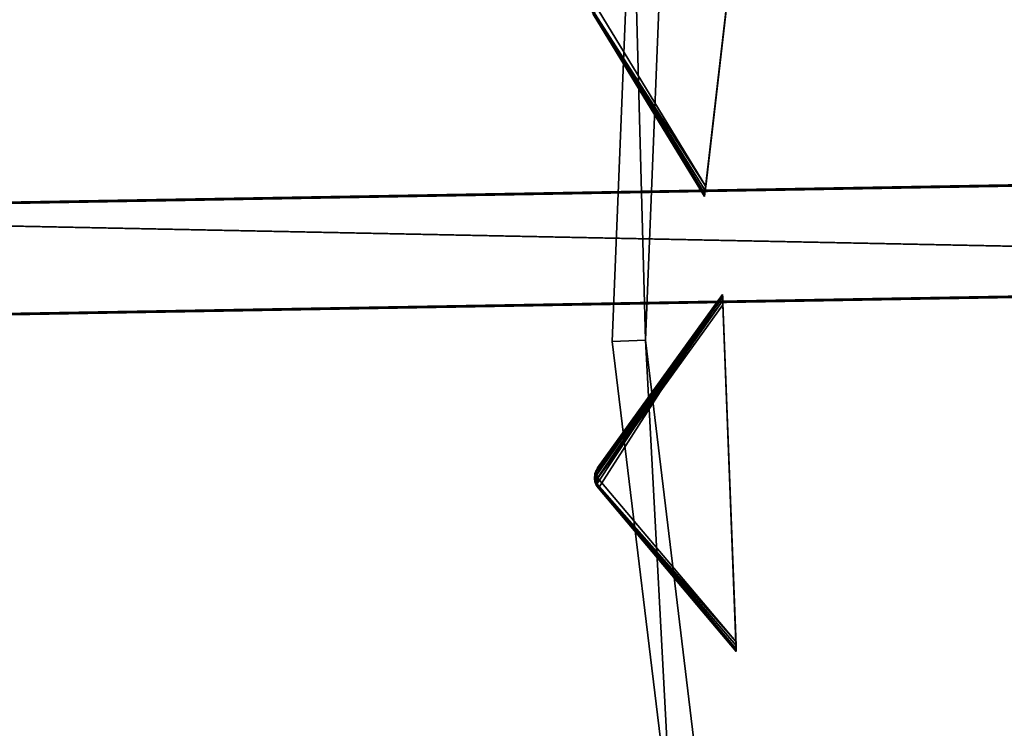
# Model space of a CAD drawing. Extents: x 1035 to 1594, y -280 to 280.
# Tile 160 of 256: x 1094 to 1153, y -31 to 12. Entities that reach past the tile are written whole.
import ezdxf

# ---------------------------------------------------------------- set-up
doc = ezdxf.new("R2010")
doc.units = 0
doc.header["$LTSCALE"] = 25.4
doc.layers.get('0').update_dxf_attribs({"color": 13, "linetype": 'CONTINUOUS'})

# ---------------------------------------------------------------- blocks, each defined once
blk = doc.blocks.new('GRUPUJ_2')
at = {"color": 254}
mesh = blk.add_polyface(dxfattribs=at)
corners = [(9.31, 209.014, 150), (0.141, 198.632, 139.866), (6.844, 187.656, 150), (0.047, 198.832, 139.717), (0, 199.047, 139.625), (0.001, 199.268, 139.594), (0.05, 199.483, 139.625), (0.146, 199.682, 139.717), (0.282, 199.855, 139.866)]
mesh.append_faces([[corners[k] for k in face] for face in [(0, 1, 2), (7, 0, 8)]], dxfattribs={"vtx0": -1, "color": 254})
mesh.append_faces([[corners[k] for k in face] for face in [(1, 0, 3), (3, 0, 4), (4, 0, 5), (5, 0, 6), (6, 0, 7)]], dxfattribs={"vtx0": -1, "vtx1": -1, "color": 254})
mesh = blk.add_polyface(dxfattribs=at)
corners = [(6.849, 187.697, 0.357), (6.844, 187.656, 150), (6.844, 187.656, 0.616), (9.31, 209.014, 150), (6.863, 187.817, 0.162), (6.885, 188.011, 0.041), (6.915, 188.268), (9.239, 208.403), (9.269, 208.66, 0.041), (9.291, 208.853, 0.162), (9.305, 208.974, 0.357), (9.31, 209.014, 0.616)]
mesh.append_faces([[corners[k] for k in face] for face in [(0, 1, 2), (3, 10, 11)]], dxfattribs={"vtx0": -1, "color": 254})
mesh.append_faces([[corners[k] for k in face] for face in [(1, 0, 3)]], dxfattribs={"vtx0": -1, "vtx1": -1, "color": 254})
mesh.append_faces([[corners[k] for k in face] for face in [(3, 0, 4), (3, 4, 5), (3, 5, 6), (3, 6, 7), (3, 7, 8), (3, 8, 9), (3, 9, 10)]], dxfattribs={"vtx0": -1, "vtx2": -1, "color": 254})
mesh = blk.add_polyface(dxfattribs=at)
corners = [(9.239, 208.403), (6.915, 188.268), (0.212, 199.243, 10.134)]
mesh.append_faces([[corners[k] for k in face] for face in [(0, 1, 2)]], dxfattribs={"color": 254})
mesh = blk.add_polyface(dxfattribs=at)
corners = [(0.212, 199.243, 10.134), (6.915, 188.268), (0.085, 198.912, 10.41)]
mesh.append_faces([[corners[k] for k in face] for face in [(0, 1, 2)]], dxfattribs={"color": 254})
mesh = blk.add_polyface(dxfattribs=at)
corners = [(0.085, 198.912, 10.41), (6.849, 187.697, 0.357), (0.141, 198.632, 10.75)]
mesh.append_faces([[corners[k] for k in face] for face in [(0, 1, 2)]], dxfattribs={"color": 254})
mesh = blk.add_polyface(dxfattribs=at)
corners = [(0.085, 198.912, 10.41), (6.863, 187.817, 0.162), (6.849, 187.697, 0.357)]
mesh.append_faces([[corners[k] for k in face] for face in [(0, 1, 2)]], dxfattribs={"color": 254})
mesh = blk.add_polyface(dxfattribs=at)
corners = [(0.085, 198.912, 10.41), (6.885, 188.011, 0.041), (6.863, 187.817, 0.162)]
mesh.append_faces([[corners[k] for k in face] for face in [(0, 1, 2)]], dxfattribs={"color": 254})
mesh = blk.add_polyface(dxfattribs=at)
corners = [(0.085, 198.912, 10.41), (6.915, 188.268), (6.885, 188.011, 0.041)]
mesh.append_faces([[corners[k] for k in face] for face in [(0, 1, 2)]], dxfattribs={"color": 254})
mesh = blk.add_polyface(dxfattribs=at)
corners = [(0.141, 198.632, 10.75), (6.849, 187.697, 0.357), (6.844, 187.656, 0.616)]
mesh.append_faces([[corners[k] for k in face] for face in [(0, 1, 2)]], dxfattribs={"color": 254})
mesh = blk.add_polyface(dxfattribs=at)
corners = [(0.141, 198.632, 139.866), (6.844, 187.656, 0.616), (6.844, 187.656, 150), (0.141, 198.632, 10.75)]
mesh.append_faces([[corners[k] for k in face] for face in [(0, 1, 2), (1, 0, 3)]], dxfattribs={"vtx0": -1, "color": 254})
mesh = blk.add_polyface(dxfattribs=at)
corners = [(7.927, 181.758, 150), (0.45, 170.097, 139.866), (8.751, 160.273, 150), (0.327, 170.28, 139.717), (0.248, 170.486, 139.625), (0.215, 170.704, 139.594), (0.231, 170.924, 139.625), (0.295, 171.135, 139.717), (0.403, 171.327, 139.866)]
mesh.append_faces([[corners[k] for k in face] for face in [(0, 1, 2), (7, 0, 8)]], dxfattribs={"vtx0": -1, "color": 254})
mesh.append_faces([[corners[k] for k in face] for face in [(1, 0, 3), (3, 0, 4), (4, 0, 5), (5, 0, 6), (6, 0, 7)]], dxfattribs={"vtx0": -1, "vtx1": -1, "color": 254})
mesh = blk.add_polyface(dxfattribs=at)
corners = [(7.927, 181.758, 0.616), (0.326, 171.052, 10.41), (0.403, 171.327, 10.75)]
mesh.append_faces([[corners[k] for k in face] for face in [(0, 1, 2)]], dxfattribs={"color": 254})
mesh = blk.add_polyface(dxfattribs=at)
corners = [(7.927, 181.758, 0.616), (7.929, 181.717, 0.357), (0.326, 171.052, 10.41)]
mesh.append_faces([[corners[k] for k in face] for face in [(0, 1, 2)]], dxfattribs={"color": 254})
mesh = blk.add_polyface(dxfattribs=at)
corners = [(7.929, 181.717, 0.357), (7.933, 181.596, 0.162), (0.326, 171.052, 10.41)]
mesh.append_faces([[corners[k] for k in face] for face in [(0, 1, 2)]], dxfattribs={"color": 254})
mesh = blk.add_polyface(dxfattribs=at)
corners = [(7.933, 181.596, 0.162), (7.941, 181.401, 0.041), (0.326, 171.052, 10.41)]
mesh.append_faces([[corners[k] for k in face] for face in [(0, 1, 2)]], dxfattribs={"color": 254})
mesh = blk.add_polyface(dxfattribs=at)
corners = [(7.941, 181.401, 0.041), (0.427, 170.712, 10.134), (0.326, 171.052, 10.41)]
mesh.append_faces([[corners[k] for k in face] for face in [(0, 1, 2)]], dxfattribs={"color": 254})
mesh = blk.add_polyface(dxfattribs=at)
corners = [(7.927, 181.758, 150), (0.403, 171.327, 10.75), (0.403, 171.327, 139.866), (7.927, 181.758, 0.616)]
mesh.append_faces([[corners[k] for k in face] for face in [(0, 1, 2), (1, 0, 3)]], dxfattribs={"vtx0": -1, "color": 254})
mesh = blk.add_polyface(dxfattribs=at)
corners = [(7.941, 181.401, 0.041), (7.951, 181.142), (0.427, 170.712, 10.134)]
mesh.append_faces([[corners[k] for k in face] for face in [(0, 1, 2)]], dxfattribs={"color": 254})
mesh = blk.add_polyface(dxfattribs=at)
corners = [(8.749, 160.314, 0.357), (8.751, 160.273, 150), (8.751, 160.273, 0.616), (7.927, 181.758, 150), (8.744, 160.435, 0.162), (8.737, 160.63, 0.041), (8.727, 160.889), (7.951, 181.142), (7.941, 181.401, 0.041), (7.933, 181.596, 0.162), (7.929, 181.717, 0.357), (7.927, 181.758, 0.616)]
mesh.append_faces([[corners[k] for k in face] for face in [(0, 1, 2), (3, 10, 11)]], dxfattribs={"vtx0": -1, "color": 254})
mesh.append_faces([[corners[k] for k in face] for face in [(1, 0, 3)]], dxfattribs={"vtx0": -1, "vtx1": -1, "color": 254})
mesh.append_faces([[corners[k] for k in face] for face in [(3, 0, 4), (3, 4, 5), (3, 5, 6), (3, 6, 7), (3, 7, 8), (3, 8, 9), (3, 9, 10)]], dxfattribs={"vtx0": -1, "vtx2": -1, "color": 254})
mesh = blk.add_polyface(dxfattribs=at)
corners = [(7.951, 181.142), (8.727, 160.889), (0.427, 170.712, 10.134)]
mesh.append_faces([[corners[k] for k in face] for face in [(0, 1, 2)]], dxfattribs={"color": 254})
mesh = blk.add_polyface(dxfattribs=at)
corners = [(0.403, 171.327, 10.75), (0.257, 170.897, 10.507), (0.247, 170.997, 10.75)]
mesh.append_faces([[corners[k] for k in face] for face in [(0, 1, 2)]], dxfattribs={"color": 254})
mesh = blk.add_polyface(dxfattribs=at)
corners = [(0.403, 171.327, 10.75), (0.247, 170.997, 10.75), (0.295, 171.135, 139.717)]
mesh.append_faces([[corners[k] for k in face] for face in [(0, 1, 2)]], dxfattribs={"color": 254})
mesh = blk.add_polyface(dxfattribs=at)
corners = [(0.403, 171.327, 10.75), (0.326, 171.052, 10.41), (0.257, 170.897, 10.507)]
mesh.append_faces([[corners[k] for k in face] for face in [(0, 1, 2)]], dxfattribs={"color": 254})
mesh = blk.add_polyface(dxfattribs=at)
corners = [(0.403, 171.327, 10.75), (0.295, 171.135, 139.717), (0.403, 171.327, 139.866)]
mesh.append_faces([[corners[k] for k in face] for face in [(0, 1, 2)]], dxfattribs={"color": 254})
mesh = blk.add_polyface(dxfattribs=at)
corners = [(0.231, 170.924, 10.75), (0.248, 170.486, 139.625), (0.215, 170.704, 139.594)]
mesh.append_faces([[corners[k] for k in face] for face in [(0, 1, 2)]], dxfattribs={"color": 254})
mesh = blk.add_polyface(dxfattribs=at)
corners = [(0.231, 170.924, 10.75), (0.215, 170.704, 139.594), (0.231, 170.924, 139.625)]
mesh.append_faces([[corners[k] for k in face] for face in [(0, 1, 2)]], dxfattribs={"color": 254})
mesh = blk.add_polyface(dxfattribs=at)
corners = [(0.295, 171.135, 139.717), (0.247, 170.997, 10.75), (0.231, 170.924, 139.625)]
mesh.append_faces([[corners[k] for k in face] for face in [(0, 1, 2)]], dxfattribs={"color": 254})
mesh = blk.add_polyface(dxfattribs=at)
corners = [(0.247, 170.997, 10.75), (0.231, 170.924, 10.75), (0.231, 170.924, 139.625)]
mesh.append_faces([[corners[k] for k in face] for face in [(0, 1, 2)]], dxfattribs={"color": 254})
mesh = blk.add_polyface(dxfattribs=at)
corners = [(0.247, 170.997, 10.75), (0.257, 170.897, 10.507), (0.231, 170.924, 10.75)]
mesh.append_faces([[corners[k] for k in face] for face in [(0, 1, 2)]], dxfattribs={"color": 254})
mesh = blk.add_polyface(dxfattribs=at)
corners = [(0.231, 170.924, 10.75), (0.257, 170.897, 10.507), (0.248, 170.486, 10.75)]
mesh.append_faces([[corners[k] for k in face] for face in [(0, 1, 2)]], dxfattribs={"color": 254})
mesh = blk.add_polyface(dxfattribs=at)
corners = [(0.231, 170.924, 10.75), (0.248, 170.486, 10.75), (0.248, 170.486, 139.625)]
mesh.append_faces([[corners[k] for k in face] for face in [(0, 1, 2)]], dxfattribs={"color": 254})
mesh = blk.add_polyface(dxfattribs=at)
corners = [(0.257, 170.897, 10.507), (0.427, 170.712, 10.134), (0.237, 170.705, 10.541)]
mesh.append_faces([[corners[k] for k in face] for face in [(0, 1, 2)]], dxfattribs={"color": 254})
mesh = blk.add_polyface(dxfattribs=at)
corners = [(0.257, 170.897, 10.507), (0.237, 170.705, 10.541), (0.248, 170.486, 10.75)]
mesh.append_faces([[corners[k] for k in face] for face in [(0, 1, 2)]], dxfattribs={"color": 254})
mesh = blk.add_polyface(dxfattribs=at)
corners = [(0.427, 170.712, 10.134), (0.271, 170.515, 10.507), (0.237, 170.705, 10.541)]
mesh.append_faces([[corners[k] for k in face] for face in [(0, 1, 2)]], dxfattribs={"color": 254})
mesh = blk.add_polyface(dxfattribs=at)
corners = [(0.237, 170.705, 10.541), (0.271, 170.515, 10.507), (0.248, 170.486, 10.75)]
mesh.append_faces([[corners[k] for k in face] for face in [(0, 1, 2)]], dxfattribs={"color": 254})
mesh = blk.add_polyface(dxfattribs=at)
corners = [(0.326, 171.052, 10.41), (0.427, 170.712, 10.134), (0.257, 170.897, 10.507)]
mesh.append_faces([[corners[k] for k in face] for face in [(0, 1, 2)]], dxfattribs={"color": 254})
mesh = blk.add_polyface(dxfattribs=at)
corners = [(0.427, 170.712, 10.134), (0.353, 170.365, 10.41), (0.271, 170.515, 10.507)]
mesh.append_faces([[corners[k] for k in face] for face in [(0, 1, 2)]], dxfattribs={"color": 254})
mesh = blk.add_polyface(dxfattribs=at)
corners = [(0.427, 170.712, 10.134), (8.727, 160.889), (0.353, 170.365, 10.41)]
mesh.append_faces([[corners[k] for k in face] for face in [(0, 1, 2)]], dxfattribs={"color": 254})
mesh = blk.add_polyface(dxfattribs=at)
corners = [(0.271, 170.515, 10.507), (0.27, 170.414, 10.75), (0.248, 170.486, 10.75)]
mesh.append_faces([[corners[k] for k in face] for face in [(0, 1, 2)]], dxfattribs={"color": 254})
mesh = blk.add_polyface(dxfattribs=at)
corners = [(0.248, 170.486, 10.75), (0.327, 170.28, 139.717), (0.248, 170.486, 139.625)]
mesh.append_faces([[corners[k] for k in face] for face in [(0, 1, 2)]], dxfattribs={"color": 254})
mesh = blk.add_polyface(dxfattribs=at)
corners = [(0.248, 170.486, 10.75), (0.45, 170.097, 139.866), (0.327, 170.28, 139.717)]
mesh.append_faces([[corners[k] for k in face] for face in [(0, 1, 2)]], dxfattribs={"color": 254})
mesh = blk.add_polyface(dxfattribs=at)
corners = [(0.248, 170.486, 10.75), (0.27, 170.414, 10.75), (0.45, 170.097, 139.866)]
mesh.append_faces([[corners[k] for k in face] for face in [(0, 1, 2)]], dxfattribs={"color": 254})
mesh = blk.add_polyface(dxfattribs=at)
corners = [(0.271, 170.515, 10.507), (0.353, 170.365, 10.41), (0.27, 170.414, 10.75)]
mesh.append_faces([[corners[k] for k in face] for face in [(0, 1, 2)]], dxfattribs={"color": 254})
mesh = blk.add_polyface(dxfattribs=at)
corners = [(0.27, 170.414, 10.75), (0.45, 170.097, 10.75), (0.45, 170.097, 139.866)]
mesh.append_faces([[corners[k] for k in face] for face in [(0, 1, 2)]], dxfattribs={"color": 254})
mesh = blk.add_polyface(dxfattribs=at)
corners = [(0.27, 170.414, 10.75), (0.353, 170.365, 10.41), (0.45, 170.097, 10.75)]
mesh.append_faces([[corners[k] for k in face] for face in [(0, 1, 2)]], dxfattribs={"color": 254})
mesh = blk.add_polyface(dxfattribs=at)
corners = [(0.353, 170.365, 10.41), (8.749, 160.314, 0.357), (0.45, 170.097, 10.75)]
mesh.append_faces([[corners[k] for k in face] for face in [(0, 1, 2)]], dxfattribs={"color": 254})
mesh = blk.add_polyface(dxfattribs=at)
corners = [(0.353, 170.365, 10.41), (8.727, 160.889), (8.737, 160.63, 0.041)]
mesh.append_faces([[corners[k] for k in face] for face in [(0, 1, 2)]], dxfattribs={"color": 254})
mesh = blk.add_polyface(dxfattribs=at)
corners = [(0.353, 170.365, 10.41), (8.737, 160.63, 0.041), (8.744, 160.435, 0.162)]
mesh.append_faces([[corners[k] for k in face] for face in [(0, 1, 2)]], dxfattribs={"color": 254})
mesh = blk.add_polyface(dxfattribs=at)
corners = [(0.353, 170.365, 10.41), (8.744, 160.435, 0.162), (8.749, 160.314, 0.357)]
mesh.append_faces([[corners[k] for k in face] for face in [(0, 1, 2)]], dxfattribs={"color": 254})
mesh = blk.add_polyface(dxfattribs=at)
corners = [(0.45, 170.097, 10.75), (8.749, 160.314, 0.357), (8.751, 160.273, 0.616)]
mesh.append_faces([[corners[k] for k in face] for face in [(0, 1, 2)]], dxfattribs={"color": 254})
mesh = blk.add_polyface(dxfattribs=at)
corners = [(0.45, 170.097, 139.866), (8.751, 160.273, 0.616), (8.751, 160.273, 150), (0.45, 170.097, 10.75)]
mesh.append_faces([[corners[k] for k in face] for face in [(0, 1, 2), (1, 0, 3)]], dxfattribs={"vtx0": -1, "color": 254})
blk = doc.blocks.new('CRISTAL-M-7628-7627_STL_1')
at = {"color": 0}
blk.add_blockref('GRUPUJ_2', (99.022, -186.38, 117.002), dxfattribs=at)
at = {"color": 250}
mesh = blk.add_polyface(dxfattribs=at)
corners = [(5.38, -11.274, 430.002), (7.378, -11.194, 430.002), (7.194, 33.75, 430.002), (10.811, -56.007, 430.002), (12.771, -55.607, 430.002), (23.348, -99.289, 430.002), (25.218, -98.58, 430.002), (42.665, -140, 430.002), (44.397, -139, 430.002), (68.263, -177.085, 430.002), (69.812, -175.82, 430.002), (99.478, -209.583, 430.002), (100.804, -208.086, 430.002), (135.502, -236.653, 430.002), (136.571, -234.963, 430.002), (175.402, -257.594, 430.002), (176.186, -255.754, 430.002), (218.144, -271.864, 430.002), (218.623, -269.922, 430.002), (262.622, -279.092, 430.002), (262.783, -277.099, 430.002), (285.152, -280, 430.002), (285.152, -278, 430.002), (307.683, -279.092, 430.002), (307.522, -277.099, 430.002), (351.682, -269.922, 430.002), (352.161, -271.864, 430.002), (394.119, -255.754, 430.002), (394.903, -257.594, 430.002), (433.734, -234.963, 430.002), (434.803, -236.653, 430.002), (469.501, -208.086, 430.002), (470.827, -209.583, 430.002), (500.493, -175.82, 430.002), (502.042, -177.085, 430.002), (525.908, -139, 430.002), (527.64, -140, 430.002), (545.087, -98.58, 430.002), (546.957, -99.289, 430.002), (557.534, -55.607, 430.002), (559.494, -56.007, 430.002), (562.927, -11.194, 430.002), (564.925, -11.274, 430.002), (563.111, 33.75, 430.002), (9.179, 33.509, 430.002), (16.207, 77.901, 430.002), (18.128, 77.344, 430.002), (32.186, 120.034, 430.002), (33.993, 119.177, 430.002), (54.717, 159.058, 430.002), (56.363, 157.922, 430.002), (83.216, 193.963, 430.002), (84.658, 192.577, 430.002), (116.945, 223.844, 430.002), (118.146, 222.245, 430.002), (155.03, 247.928, 430.002), (155.959, 246.157, 430.002), (196.485, 265.59, 430.002), (197.119, 263.693, 430.002), (240.237, 276.374, 430.002), (240.558, 274.4, 430.002), (285.152, 280, 430.002), (285.152, 278, 430.002), (329.747, 274.4, 430.002), (330.068, 276.374, 430.002), (373.186, 263.693, 430.002), (373.819, 265.59, 430.002), (414.345, 246.157, 430.002), (415.275, 247.928, 430.002), (452.159, 222.245, 430.002), (453.36, 223.844, 430.002), (485.647, 192.577, 430.002), (487.089, 193.963, 430.002), (513.942, 157.922, 430.002), (515.588, 159.058, 430.002), (536.312, 119.177, 430.002), (538.119, 120.034, 430.002), (552.177, 77.344, 430.002), (554.098, 77.901, 430.002), (561.126, 33.509, 430.002)]
mesh.append_faces([[corners[k] for k in face] for face in [(0, 1, 2), (1, 3, 4), (4, 5, 6), (6, 7, 8), (8, 9, 10), (10, 11, 12), (12, 13, 14), (14, 15, 16), (16, 17, 18), (18, 19, 20), (20, 21, 22), (22, 23, 24), (24, 23, 25), (25, 26, 27), (27, 28, 29), (29, 30, 31), (31, 32, 33), (33, 34, 35), (35, 36, 37), (37, 38, 39), (39, 40, 41), (2, 44, 45), (44, 2, 1), (45, 46, 47), (47, 48, 49), (49, 50, 51), (51, 52, 53), (53, 54, 55), (55, 56, 57), (57, 58, 59), (59, 60, 61), (61, 63, 64), (64, 65, 66), (66, 67, 68), (68, 69, 70), (70, 71, 72), (72, 73, 74), (74, 75, 76), (76, 77, 78), (78, 79, 43)]], dxfattribs={"vtx0": -1, "vtx1": -1, "color": 250})
mesh.append_faces([[corners[k] for k in face] for face in [(1, 0, 3), (4, 3, 5), (6, 5, 7), (8, 7, 9), (10, 9, 11), (12, 11, 13), (14, 13, 15), (16, 15, 17), (18, 17, 19), (20, 19, 21), (22, 21, 23), (25, 23, 26), (27, 26, 28), (29, 28, 30), (31, 30, 32), (33, 32, 34), (35, 34, 36), (37, 36, 38), (39, 38, 40), (41, 40, 42), (41, 42, 43), (45, 44, 46), (47, 46, 48), (49, 48, 50), (51, 50, 52), (53, 52, 54), (55, 54, 56), (57, 56, 58), (59, 58, 60), (61, 60, 62), (61, 62, 63), (64, 63, 65), (66, 65, 67), (68, 67, 69), (70, 69, 71), (72, 71, 73), (74, 73, 75), (76, 75, 77), (78, 77, 79), (43, 79, 41)]], dxfattribs={"vtx0": -1, "vtx2": -1, "color": 250})
mesh = blk.add_polyface(dxfattribs=at)
corners = [(7.194, 33.75, 410.002), (9.179, 33.509, 410.002), (7.378, -11.194, 410.002), (16.207, 77.901, 410.002), (18.128, 77.344, 410.002), (32.186, 120.034, 410.002), (33.993, 119.177, 410.002), (54.717, 159.058, 410.002), (56.363, 157.922, 410.002), (83.216, 193.963, 410.002), (84.658, 192.577, 410.002), (116.945, 223.844, 410.002), (118.146, 222.245, 410.002), (155.03, 247.928, 410.002), (155.959, 246.157, 410.002), (196.485, 265.59, 410.002), (197.119, 263.693, 410.002), (240.237, 276.374, 410.002), (240.558, 274.4, 410.002), (285.152, 280, 410.002), (285.152, 278, 410.002), (330.068, 276.374, 410.002), (329.747, 274.4, 410.002), (373.186, 263.693, 410.002), (373.819, 265.59, 410.002), (414.345, 246.157, 410.002), (415.275, 247.928, 410.002), (452.159, 222.245, 410.002), (453.36, 223.844, 410.002), (485.647, 192.577, 410.002), (487.089, 193.963, 410.002), (513.942, 157.922, 410.002), (515.588, 159.058, 410.002), (536.312, 119.177, 410.002), (538.119, 120.034, 410.002), (552.177, 77.344, 410.002), (554.098, 77.901, 410.002), (561.126, 33.509, 410.002), (563.111, 33.75, 410.002), (562.927, -11.194, 410.002), (5.38, -11.274, 410.002), (10.811, -56.007, 410.002), (12.771, -55.607, 410.002), (23.348, -99.289, 410.002), (25.218, -98.58, 410.002), (42.665, -140, 410.002), (44.397, -139, 410.002), (68.263, -177.085, 410.002), (69.812, -175.82, 410.002), (99.478, -209.583, 410.002), (100.804, -208.086, 410.002), (135.502, -236.653, 410.002), (136.571, -234.963, 410.002), (175.402, -257.594, 410.002), (176.186, -255.754, 410.002), (218.144, -271.864, 410.002), (218.623, -269.922, 410.002), (262.622, -279.092, 410.002), (262.783, -277.099, 410.002), (285.152, -280, 410.002), (285.152, -278, 410.002), (307.522, -277.099, 410.002), (307.683, -279.092, 410.002), (351.682, -269.922, 410.002), (352.161, -271.864, 410.002), (394.119, -255.754, 410.002), (394.903, -257.594, 410.002), (433.734, -234.963, 410.002), (434.803, -236.653, 410.002), (469.501, -208.086, 410.002), (470.827, -209.583, 410.002), (500.493, -175.82, 410.002), (502.042, -177.085, 410.002), (525.908, -139, 410.002), (527.64, -140, 410.002), (545.087, -98.58, 410.002), (546.957, -99.289, 410.002), (557.534, -55.607, 410.002), (559.494, -56.007, 410.002), (564.925, -11.274, 410.002)]
mesh.append_faces([[corners[k] for k in face] for face in [(1, 3, 4), (4, 5, 6), (6, 7, 8), (8, 9, 10), (10, 11, 12), (12, 13, 14), (14, 15, 16), (16, 17, 18), (18, 19, 20), (20, 21, 22), (22, 21, 23), (23, 24, 25), (25, 26, 27), (27, 28, 29), (29, 30, 31), (31, 32, 33), (33, 34, 35), (35, 36, 37), (37, 38, 39), (40, 2, 41), (41, 42, 43), (43, 44, 45), (45, 46, 47), (47, 48, 49), (49, 50, 51), (51, 52, 53), (53, 54, 55), (55, 56, 57), (57, 58, 59), (59, 61, 62), (62, 63, 64), (64, 65, 66), (66, 67, 68), (68, 69, 70), (70, 71, 72), (72, 73, 74), (74, 75, 76), (76, 77, 78), (78, 39, 79), (79, 39, 38)]], dxfattribs={"vtx0": -1, "vtx1": -1, "color": 250})
mesh.append_faces([[corners[k] for k in face] for face in [(0, 1, 2), (1, 0, 3), (4, 3, 5), (6, 5, 7), (8, 7, 9), (10, 9, 11), (12, 11, 13), (14, 13, 15), (16, 15, 17), (18, 17, 19), (20, 19, 21), (23, 21, 24), (25, 24, 26), (27, 26, 28), (29, 28, 30), (31, 30, 32), (33, 32, 34), (35, 34, 36), (37, 36, 38), (2, 40, 0), (41, 2, 42), (43, 42, 44), (45, 44, 46), (47, 46, 48), (49, 48, 50), (51, 50, 52), (53, 52, 54), (55, 54, 56), (57, 56, 58), (59, 58, 60), (59, 60, 61), (62, 61, 63), (64, 63, 65), (66, 65, 67), (68, 67, 69), (70, 69, 71), (72, 71, 73), (74, 73, 75), (76, 75, 77), (78, 77, 39)]], dxfattribs={"vtx0": -1, "vtx2": -1, "color": 250})
mesh = blk.add_polyface(dxfattribs=at)
corners = [(22.865, -10.57, 417.002), (24.864, -10.489, 417.002), (24.566, 31.641, 417.002), (27.957, -52.507, 417.002), (29.917, -52.107, 417.002), (39.711, -93.084, 417.002), (41.581, -92.375, 417.002), (57.821, -131.25, 417.002), (59.553, -130.25, 417.002), (81.819, -166.017, 417.002), (83.368, -164.752, 417.002), (111.083, -196.484, 417.002), (112.409, -194.987, 417.002), (144.855, -221.862, 417.002), (145.924, -220.172, 417.002), (182.261, -241.495, 417.002), (183.045, -239.655, 417.002), (222.332, -254.872, 417.002), (222.811, -252.93, 417.002), (264.03, -261.649, 417.002), (264.191, -259.655, 417.002), (285.152, -262.5, 417.002), (285.152, -260.5, 417.002), (306.275, -261.649, 417.002), (306.114, -259.655, 417.002), (347.494, -252.93, 417.002), (347.973, -254.872, 417.002), (387.26, -239.655, 417.002), (388.044, -241.495, 417.002), (424.381, -220.172, 417.002), (425.45, -221.862, 417.002), (457.896, -194.987, 417.002), (459.222, -196.484, 417.002), (486.937, -164.752, 417.002), (488.486, -166.017, 417.002), (510.752, -130.25, 417.002), (512.484, -131.25, 417.002), (528.724, -92.375, 417.002), (530.594, -93.084, 417.002), (540.388, -52.107, 417.002), (542.348, -52.507, 417.002), (545.441, -10.489, 417.002), (547.44, -10.57, 417.002), (545.739, 31.641, 417.002), (26.552, 31.4, 417.002), (33.016, 73.032, 417.002), (34.937, 72.476, 417.002), (47.997, 112.532, 417.002), (49.804, 111.674, 417.002), (69.119, 149.117, 417.002), (70.765, 147.981, 417.002), (95.837, 181.84, 417.002), (97.279, 180.455, 417.002), (127.458, 209.854, 417.002), (128.659, 208.255, 417.002), (163.163, 232.432, 417.002), (164.092, 230.661, 417.002), (202.027, 248.991, 417.002), (202.66, 247.094, 417.002), (243.044, 259.101, 417.002), (243.365, 257.127, 417.002), (285.152, 262.5, 417.002), (285.152, 260.5, 417.002), (326.94, 257.127, 417.002), (327.26, 259.101, 417.002), (367.644, 247.094, 417.002), (368.278, 248.991, 417.002), (406.213, 230.661, 417.002), (407.142, 232.432, 417.002), (441.646, 208.255, 417.002), (442.847, 209.854, 417.002), (473.026, 180.455, 417.002), (474.468, 181.84, 417.002), (499.54, 147.981, 417.002), (501.186, 149.117, 417.002), (520.501, 111.674, 417.002), (522.308, 112.532, 417.002), (535.367, 72.476, 417.002), (537.288, 73.032, 417.002), (543.753, 31.4, 417.002)]
mesh.append_faces([[corners[k] for k in face] for face in [(0, 1, 2), (1, 3, 4), (4, 5, 6), (6, 7, 8), (8, 9, 10), (10, 11, 12), (12, 13, 14), (14, 15, 16), (16, 17, 18), (18, 19, 20), (20, 21, 22), (22, 23, 24), (24, 23, 25), (25, 26, 27), (27, 28, 29), (29, 30, 31), (31, 32, 33), (33, 34, 35), (35, 36, 37), (37, 38, 39), (39, 40, 41), (2, 44, 45), (44, 2, 1), (45, 46, 47), (47, 48, 49), (49, 50, 51), (51, 52, 53), (53, 54, 55), (55, 56, 57), (57, 58, 59), (59, 60, 61), (61, 63, 64), (64, 65, 66), (66, 67, 68), (68, 69, 70), (70, 71, 72), (72, 73, 74), (74, 75, 76), (76, 77, 78), (78, 79, 43)]], dxfattribs={"vtx0": -1, "vtx1": -1, "color": 250})
mesh.append_faces([[corners[k] for k in face] for face in [(1, 0, 3), (4, 3, 5), (6, 5, 7), (8, 7, 9), (10, 9, 11), (12, 11, 13), (14, 13, 15), (16, 15, 17), (18, 17, 19), (20, 19, 21), (22, 21, 23), (25, 23, 26), (27, 26, 28), (29, 28, 30), (31, 30, 32), (33, 32, 34), (35, 34, 36), (37, 36, 38), (39, 38, 40), (41, 40, 42), (41, 42, 43), (45, 44, 46), (47, 46, 48), (49, 48, 50), (51, 50, 52), (53, 52, 54), (55, 54, 56), (57, 56, 58), (59, 58, 60), (61, 60, 62), (61, 62, 63), (64, 63, 65), (66, 65, 67), (68, 67, 69), (70, 69, 71), (72, 71, 73), (74, 73, 75), (76, 75, 77), (78, 77, 79), (43, 79, 41)]], dxfattribs={"vtx0": -1, "vtx2": -1, "color": 250})
mesh = blk.add_polyface(dxfattribs=at)
corners = [(24.566, 31.641, 410.002), (26.552, 31.4, 410.002), (24.864, -10.489, 410.002), (33.016, 73.032, 410.002), (34.937, 72.476, 410.002), (47.997, 112.532, 410.002), (49.804, 111.674, 410.002), (69.119, 149.117, 410.002), (70.765, 147.981, 410.002), (95.837, 181.84, 410.002), (97.279, 180.455, 410.002), (127.458, 209.854, 410.002), (128.659, 208.255, 410.002), (163.163, 232.432, 410.002), (164.092, 230.661, 410.002), (202.027, 248.991, 410.002), (202.66, 247.094, 410.002), (243.044, 259.101, 410.002), (243.365, 257.127, 410.002), (285.152, 262.5, 410.002), (285.152, 260.5, 410.002), (327.26, 259.101, 410.002), (326.94, 257.127, 410.002), (367.644, 247.094, 410.002), (368.278, 248.991, 410.002), (406.213, 230.661, 410.002), (407.142, 232.432, 410.002), (441.646, 208.255, 410.002), (442.847, 209.854, 410.002), (473.026, 180.455, 410.002), (474.468, 181.84, 410.002), (499.54, 147.981, 410.002), (501.186, 149.117, 410.002), (520.501, 111.674, 410.002), (522.308, 112.532, 410.002), (535.367, 72.476, 410.002), (537.288, 73.032, 410.002), (543.753, 31.4, 410.002), (545.739, 31.641, 410.002), (545.441, -10.489, 410.002), (22.865, -10.57, 410.002), (27.957, -52.507, 410.002), (29.917, -52.107, 410.002), (39.711, -93.084, 410.002), (41.581, -92.375, 410.002), (57.821, -131.25, 410.002), (59.553, -130.25, 410.002), (81.819, -166.017, 410.002), (83.368, -164.752, 410.002), (111.083, -196.484, 410.002), (112.409, -194.987, 410.002), (144.855, -221.862, 410.002), (145.924, -220.172, 410.002), (182.261, -241.495, 410.002), (183.045, -239.655, 410.002), (222.332, -254.872, 410.002), (222.811, -252.93, 410.002), (264.03, -261.649, 410.002), (264.191, -259.655, 410.002), (285.152, -262.5, 410.002), (285.152, -260.5, 410.002), (306.114, -259.655, 410.002), (306.275, -261.649, 410.002), (347.494, -252.93, 410.002), (347.973, -254.872, 410.002), (387.26, -239.655, 410.002), (388.044, -241.495, 410.002), (424.381, -220.172, 410.002), (425.45, -221.862, 410.002), (457.896, -194.987, 410.002), (459.222, -196.484, 410.002), (486.937, -164.752, 410.002), (488.486, -166.017, 410.002), (510.752, -130.25, 410.002), (512.484, -131.25, 410.002), (528.724, -92.375, 410.002), (530.594, -93.084, 410.002), (540.388, -52.107, 410.002), (542.348, -52.507, 410.002), (547.44, -10.57, 410.002)]
mesh.append_faces([[corners[k] for k in face] for face in [(1, 3, 4), (4, 5, 6), (6, 7, 8), (8, 9, 10), (10, 11, 12), (12, 13, 14), (14, 15, 16), (16, 17, 18), (18, 19, 20), (20, 21, 22), (22, 21, 23), (23, 24, 25), (25, 26, 27), (27, 28, 29), (29, 30, 31), (31, 32, 33), (33, 34, 35), (35, 36, 37), (37, 38, 39), (40, 2, 41), (41, 42, 43), (43, 44, 45), (45, 46, 47), (47, 48, 49), (49, 50, 51), (51, 52, 53), (53, 54, 55), (55, 56, 57), (57, 58, 59), (59, 61, 62), (62, 63, 64), (64, 65, 66), (66, 67, 68), (68, 69, 70), (70, 71, 72), (72, 73, 74), (74, 75, 76), (76, 77, 78), (78, 39, 79), (79, 39, 38)]], dxfattribs={"vtx0": -1, "vtx1": -1, "color": 250})
mesh.append_faces([[corners[k] for k in face] for face in [(0, 1, 2), (1, 0, 3), (4, 3, 5), (6, 5, 7), (8, 7, 9), (10, 9, 11), (12, 11, 13), (14, 13, 15), (16, 15, 17), (18, 17, 19), (20, 19, 21), (23, 21, 24), (25, 24, 26), (27, 26, 28), (29, 28, 30), (31, 30, 32), (33, 32, 34), (35, 34, 36), (37, 36, 38), (2, 40, 0), (41, 2, 42), (43, 42, 44), (45, 44, 46), (47, 46, 48), (49, 48, 50), (51, 50, 52), (53, 52, 54), (55, 54, 56), (57, 56, 58), (59, 58, 60), (59, 60, 61), (62, 61, 63), (64, 63, 65), (66, 65, 67), (68, 67, 69), (70, 69, 71), (72, 71, 73), (74, 73, 75), (76, 75, 77), (78, 77, 39)]], dxfattribs={"vtx0": -1, "vtx2": -1, "color": 250})
mesh = blk.add_polyface(dxfattribs=at)
corners = [(100.302, -7.449, 284.002), (102.301, -7.369, 284.002), (101.501, 22.299, 284.002), (103.891, -37.005, 284.002), (105.851, -36.605, 284.002), (112.174, -65.602, 284.002), (114.044, -64.893, 284.002), (124.938, -92.5, 284.002), (126.67, -91.5, 284.002), (141.851, -117.002, 284.002), (143.4, -115.738, 284.002), (162.475, -138.474, 284.002), (163.801, -136.977, 284.002), (186.276, -156.36, 284.002), (187.345, -154.67, 284.002), (212.639, -170.196, 284.002), (213.423, -168.356, 284.002), (240.879, -179.624, 284.002), (241.358, -177.682, 284.002), (270.266, -184.4, 284.002), (270.427, -182.407, 284.002), (285.152, -185, 284.002), (285.152, -183, 284.002), (300.039, -184.4, 284.002), (299.878, -182.407, 284.002), (328.947, -177.682, 284.002), (329.426, -179.624, 284.002), (356.882, -168.356, 284.002), (357.666, -170.196, 284.002), (382.96, -154.67, 284.002), (384.029, -156.36, 284.002), (406.504, -136.977, 284.002), (407.83, -138.474, 284.002), (426.905, -115.738, 284.002), (428.454, -117.002, 284.002), (443.635, -91.5, 284.002), (445.367, -92.5, 284.002), (456.26, -64.893, 284.002), (458.13, -65.602, 284.002), (464.454, -36.605, 284.002), (466.414, -37.005, 284.002), (468.004, -7.369, 284.002), (470.002, -7.449, 284.002), (468.804, 22.299, 284.002), (103.487, 22.058, 284.002), (107.457, 51.47, 284.002), (109.378, 50.914, 284.002), (118.014, 79.308, 284.002), (119.821, 78.451, 284.002), (132.9, 105.092, 284.002), (134.546, 103.956, 284.002), (151.73, 128.154, 284.002), (153.172, 126.769, 284.002), (174.015, 147.897, 284.002), (175.217, 146.298, 284.002), (199.179, 163.809, 284.002), (200.108, 162.038, 284.002), (226.569, 175.479, 284.002), (227.202, 173.582, 284.002), (255.476, 182.604, 284.002), (255.797, 180.63, 284.002), (285.152, 185, 284.002), (285.152, 183, 284.002), (314.508, 180.63, 284.002), (314.829, 182.604, 284.002), (343.103, 173.582, 284.002), (343.736, 175.479, 284.002), (370.197, 162.038, 284.002), (371.126, 163.809, 284.002), (395.088, 146.298, 284.002), (396.29, 147.897, 284.002), (417.133, 126.769, 284.002), (418.575, 128.154, 284.002), (435.759, 103.956, 284.002), (437.404, 105.092, 284.002), (450.484, 78.451, 284.002), (452.291, 79.308, 284.002), (460.927, 50.914, 284.002), (462.848, 51.47, 284.002), (466.818, 22.058, 284.002)]
mesh.append_faces([[corners[k] for k in face] for face in [(0, 1, 2), (1, 3, 4), (4, 5, 6), (6, 7, 8), (8, 9, 10), (10, 11, 12), (12, 13, 14), (14, 15, 16), (16, 17, 18), (18, 19, 20), (20, 21, 22), (22, 23, 24), (24, 23, 25), (25, 26, 27), (27, 28, 29), (29, 30, 31), (31, 32, 33), (33, 34, 35), (35, 36, 37), (37, 38, 39), (39, 40, 41), (2, 44, 45), (44, 2, 1), (45, 46, 47), (47, 48, 49), (49, 50, 51), (51, 52, 53), (53, 54, 55), (55, 56, 57), (57, 58, 59), (59, 60, 61), (61, 63, 64), (64, 65, 66), (66, 67, 68), (68, 69, 70), (70, 71, 72), (72, 73, 74), (74, 75, 76), (76, 77, 78), (78, 79, 43)]], dxfattribs={"vtx0": -1, "vtx1": -1, "color": 250})
mesh.append_faces([[corners[k] for k in face] for face in [(1, 0, 3), (4, 3, 5), (6, 5, 7), (8, 7, 9), (10, 9, 11), (12, 11, 13), (14, 13, 15), (16, 15, 17), (18, 17, 19), (20, 19, 21), (22, 21, 23), (25, 23, 26), (27, 26, 28), (29, 28, 30), (31, 30, 32), (33, 32, 34), (35, 34, 36), (37, 36, 38), (39, 38, 40), (41, 40, 42), (41, 42, 43), (45, 44, 46), (47, 46, 48), (49, 48, 50), (51, 50, 52), (53, 52, 54), (55, 54, 56), (57, 56, 58), (59, 58, 60), (61, 60, 62), (61, 62, 63), (64, 63, 65), (66, 65, 67), (68, 67, 69), (70, 69, 71), (72, 71, 73), (74, 73, 75), (76, 75, 77), (78, 77, 79), (43, 79, 41)]], dxfattribs={"vtx0": -1, "vtx2": -1, "color": 250})
mesh = blk.add_polyface(dxfattribs=at)
corners = [(101.501, 22.299, 277.002), (103.487, 22.058, 277.002), (102.301, -7.369, 277.002), (107.457, 51.47, 277.002), (109.378, 50.914, 277.002), (118.014, 79.308, 277.002), (119.821, 78.451, 277.002), (132.9, 105.092, 277.002), (134.546, 103.956, 277.002), (151.73, 128.154, 277.002), (153.172, 126.769, 277.002), (174.015, 147.897, 277.002), (175.217, 146.298, 277.002), (199.179, 163.809, 277.002), (200.108, 162.038, 277.002), (226.569, 175.479, 277.002), (227.202, 173.582, 277.002), (255.476, 182.604, 277.002), (255.797, 180.63, 277.002), (285.152, 185, 277.002), (285.152, 183, 277.002), (314.829, 182.604, 277.002), (314.508, 180.63, 277.002), (343.103, 173.582, 277.002), (343.736, 175.479, 277.002), (370.197, 162.038, 277.002), (371.126, 163.809, 277.002), (395.088, 146.298, 277.002), (396.29, 147.897, 277.002), (417.133, 126.769, 277.002), (418.575, 128.154, 277.002), (435.759, 103.956, 277.002), (437.404, 105.092, 277.002), (450.484, 78.451, 277.002), (452.291, 79.308, 277.002), (460.927, 50.914, 277.002), (462.848, 51.47, 277.002), (466.818, 22.058, 277.002), (468.804, 22.299, 277.002), (468.004, -7.369, 277.002), (100.302, -7.449, 277.002), (103.891, -37.005, 277.002), (105.851, -36.605, 277.002), (112.174, -65.602, 277.002), (114.044, -64.893, 277.002), (124.938, -92.5, 277.002), (126.67, -91.5, 277.002), (141.851, -117.002, 277.002), (143.4, -115.738, 277.002), (162.475, -138.474, 277.002), (163.801, -136.977, 277.002), (186.276, -156.36, 277.002), (187.345, -154.67, 277.002), (212.639, -170.196, 277.002), (213.423, -168.356, 277.002), (240.879, -179.624, 277.002), (241.358, -177.682, 277.002), (270.266, -184.4, 277.002), (270.427, -182.407, 277.002), (285.152, -185, 277.002), (285.152, -183, 277.002), (299.878, -182.407, 277.002), (300.039, -184.4, 277.002), (328.947, -177.682, 277.002), (329.426, -179.624, 277.002), (356.882, -168.356, 277.002), (357.666, -170.196, 277.002), (382.96, -154.67, 277.002), (384.029, -156.36, 277.002), (406.504, -136.977, 277.002), (407.83, -138.474, 277.002), (426.905, -115.738, 277.002), (428.454, -117.002, 277.002), (443.635, -91.5, 277.002), (445.367, -92.5, 277.002), (456.26, -64.893, 277.002), (458.13, -65.602, 277.002), (464.454, -36.605, 277.002), (466.414, -37.005, 277.002), (470.002, -7.449, 277.002)]
mesh.append_faces([[corners[k] for k in face] for face in [(1, 3, 4), (4, 5, 6), (6, 7, 8), (8, 9, 10), (10, 11, 12), (12, 13, 14), (14, 15, 16), (16, 17, 18), (18, 19, 20), (20, 21, 22), (22, 21, 23), (23, 24, 25), (25, 26, 27), (27, 28, 29), (29, 30, 31), (31, 32, 33), (33, 34, 35), (35, 36, 37), (37, 38, 39), (40, 2, 41), (41, 42, 43), (43, 44, 45), (45, 46, 47), (47, 48, 49), (49, 50, 51), (51, 52, 53), (53, 54, 55), (55, 56, 57), (57, 58, 59), (59, 61, 62), (62, 63, 64), (64, 65, 66), (66, 67, 68), (68, 69, 70), (70, 71, 72), (72, 73, 74), (74, 75, 76), (76, 77, 78), (78, 39, 79), (79, 39, 38)]], dxfattribs={"vtx0": -1, "vtx1": -1, "color": 250})
mesh.append_faces([[corners[k] for k in face] for face in [(0, 1, 2), (1, 0, 3), (4, 3, 5), (6, 5, 7), (8, 7, 9), (10, 9, 11), (12, 11, 13), (14, 13, 15), (16, 15, 17), (18, 17, 19), (20, 19, 21), (23, 21, 24), (25, 24, 26), (27, 26, 28), (29, 28, 30), (31, 30, 32), (33, 32, 34), (35, 34, 36), (37, 36, 38), (2, 40, 0), (41, 2, 42), (43, 42, 44), (45, 44, 46), (47, 46, 48), (49, 48, 50), (51, 50, 52), (53, 52, 54), (55, 54, 56), (57, 56, 58), (59, 58, 60), (59, 60, 61), (62, 61, 63), (64, 63, 65), (66, 65, 67), (68, 67, 69), (70, 69, 71), (72, 71, 73), (74, 73, 75), (76, 75, 77), (78, 77, 39)]], dxfattribs={"vtx0": -1, "vtx2": -1, "color": 250})
mesh = blk.add_polyface(dxfattribs=at)
corners = [(101.501, 22.299, 284.002), (100.302, -7.449, 277.002), (100.302, -7.449, 284.002), (101.501, 22.299, 277.002)]
mesh.append_faces([[corners[k] for k in face] for face in [(0, 1, 2), (1, 0, 3)]], dxfattribs={"vtx0": -1, "color": 250})
mesh = blk.add_polyface(dxfattribs=at)
corners = [(103.487, 22.058, 277.002), (102.301, -7.369, 284.002), (102.301, -7.369, 277.002), (103.487, 22.058, 284.002)]
mesh.append_faces([[corners[k] for k in face] for face in [(0, 1, 2), (1, 0, 3)]], dxfattribs={"vtx0": -1, "color": 250})
mesh = blk.add_polyface(dxfattribs=at)
corners = [(25.101, 0.273, 417.047), (204.503, -3.335, 158.065), (25.085, -6.427, 416.956), (204.519, 3.364, 158.156)]
mesh.append_faces([[corners[k] for k in face] for face in [(0, 1, 2), (1, 0, 3)]], dxfattribs={"vtx0": -1, "color": 250})
mesh = blk.add_polyface(dxfattribs=at)
corners = [(25.101, 0.273, 417.047), (207.396, 3.33, 160.149), (204.519, 3.364, 158.156), (27.978, 0.238, 419.041)]
mesh.append_faces([[corners[k] for k in face] for face in [(0, 1, 2), (1, 0, 3)]], dxfattribs={"vtx0": -1, "color": 250})
mesh = blk.add_polyface(dxfattribs=at)
corners = [(207.38, -3.369, 160.058), (27.978, 0.238, 419.041), (27.962, -6.461, 418.949), (207.396, 3.33, 160.149)]
mesh.append_faces([[corners[k] for k in face] for face in [(0, 1, 2), (1, 0, 3)]], dxfattribs={"vtx0": -1, "color": 250})
mesh = blk.add_polyface(dxfattribs=at)
corners = [(207.38, -3.369, 160.058), (25.085, -6.427, 416.956), (204.503, -3.335, 158.065), (27.962, -6.461, 418.949)]
mesh.append_faces([[corners[k] for k in face] for face in [(0, 1, 2), (1, 0, 3)]], dxfattribs={"vtx0": -1, "color": 250})
mesh = blk.add_polyface(dxfattribs=at)
corners = [(100.302, -7.449, 284.002), (103.891, -37.005, 277.002), (103.891, -37.005, 284.002), (100.302, -7.449, 277.002)]
mesh.append_faces([[corners[k] for k in face] for face in [(0, 1, 2), (1, 0, 3)]], dxfattribs={"vtx0": -1, "color": 250})
mesh = blk.add_polyface(dxfattribs=at)
corners = [(102.301, -7.369, 277.002), (105.851, -36.605, 284.002), (105.851, -36.605, 277.002), (102.301, -7.369, 284.002)]
mesh.append_faces([[corners[k] for k in face] for face in [(0, 1, 2), (1, 0, 3)]], dxfattribs={"vtx0": -1, "color": 250})
blk = doc.blocks.new('GRUPUJ_5')
at = {"color": 0}
blk.add_blockref('CRISTAL-M-7628-7627_STL_1', (-5.38, 280, -0.002), dxfattribs=at)
blk = doc.blocks.new('GRUPUJ_8')
at = {"color": 0}
blk.add_blockref('GRUPUJ_5', (0, 0), dxfattribs=at)

msp = doc.modelspace()

# ---------------------------------------------------------------- block references
at = {"color": 0}
msp.add_blockref('GRUPUJ_8', (1034.78, -280, 0.002), dxfattribs=at)

doc.saveas('drawing.dxf')
